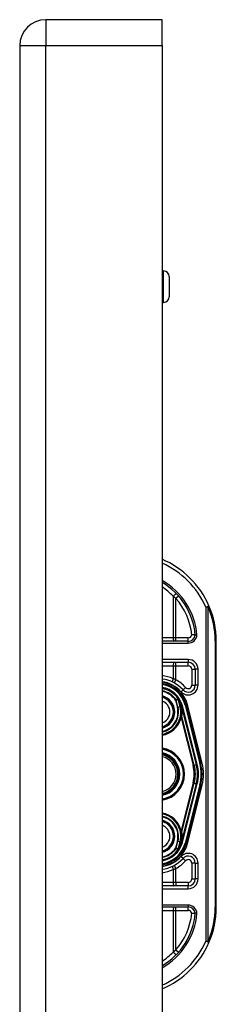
# Model space of a CAD drawing. Header units: inches. Extents: x 2.3 to 62.6, y 3.3 to 33.7.
# Tile 56 of 57: x 35.1 to 36.2, y 19.8 to 25.4. Entities that reach past the tile are written whole.
import ezdxf

# ---------------------------------------------------------------- set-up
doc = ezdxf.new("R2010")
doc.units = ezdxf.units.IN
doc.header["$MEASUREMENT"] = 0
doc.layers.add('Visible Edges(ANSI)', color=7, linetype='Continuous', lineweight=25)
doc.layers.add('Visible Tangent Edges(ANSI)', color=7, linetype='Continuous', lineweight=25)

msp = doc.modelspace()

# ---------------------------------------------------------------- linework, layer by layer
at = {"layer": 'Visible Edges(ANSI)'}
for p, q in [((35.9039, 25.3681), (35.2499, 25.3681)), ((35.9039, 25.2221), (35.9039, 25.3681)), ((35.1039, 25.2221), (35.1039, 9.7111)), ((35.9039, 25.2221), (35.9039, 9.7111)), ((35.9039, 23.9528), (35.9128, 23.9528)), ((35.9443, 23.9213), (35.9443, 23.8072)), ((35.9039, 23.7757), (35.9128, 23.7757)), ((36.0511, 21.8662), (35.9039, 21.8662)), ((36.2084, 20.3681), (36.2084, 21.8681)), ((35.9039, 21.748), (36.0509, 21.748)), ((36.0903, 21.7087), (36.0903, 21.6193)), ((35.9956, 21.5415), (35.9951, 21.5421)), ((36.0132, 21.5013), (36.0164, 21.4885)), ((36.0167, 21.4874), (36.0178, 21.4828)), ((36.0178, 21.4828), (36.0965, 21.1724)), ((36.1204, 21.1784), (36.037, 21.5073)), ((36.0391, 21.5071), (36.1211, 21.1775)), ((36.0965, 21.0639), (36.0178, 20.7534)), ((36.037, 20.7289), (36.1204, 21.0578)), ((36.1211, 21.0587), (36.0391, 20.7291)), ((36.0178, 20.7534), (36.0159, 20.7457)), ((35.9958, 20.695), (35.9951, 20.6942)), ((36.0154, 20.7433), (36.0133, 20.735)), ((36.0903, 20.6169), (36.0903, 20.5276)), ((36.0509, 20.4882), (35.9039, 20.4882)), ((35.9039, 20.3701), (36.0511, 20.3701))]:
    msp.add_line(p, q, dxfattribs=at)
at = {"layer": 'Visible Edges(ANSI)', "flags": 128}
for points in [[(36.0903, 21.9018), (36.0903, 21.9018), (36.0901, 21.9018), (36.0899, 21.9018), (36.0896, 21.9018), (36.0893, 21.9018), (36.0888, 21.9018), (36.0883, 21.9018), (36.0876, 21.9018), (36.087, 21.9018), (36.0862, 21.9018), (36.0854, 21.9018), (36.0845, 21.9019), (36.0835, 21.9019), (36.0825, 21.9019), (36.0815, 21.9019), (36.0804, 21.9019), (36.0792, 21.9019), (36.0781, 21.902), (36.0769, 21.902), (36.0756, 21.902), (36.0744, 21.902), (36.0731, 21.9021), (36.0718, 21.9021), (36.0705, 21.9022)], [(36.1002, 21.9018), (36.0995, 21.9018), (36.0989, 21.9018), (36.0983, 21.9018), (36.0976, 21.9018), (36.097, 21.9018), (36.0964, 21.9018), (36.0958, 21.9018), (36.0953, 21.9018), (36.0947, 21.9018), (36.0942, 21.9018), (36.0937, 21.9018), (36.0932, 21.9018), (36.0928, 21.9018), (36.0924, 21.9018), (36.092, 21.9018), (36.0916, 21.9018), (36.0913, 21.9018), (36.0911, 21.9018), (36.0908, 21.9018), (36.0906, 21.9018), (36.0905, 21.9018), (36.0904, 21.9018), (36.0903, 21.9018), (36.0903, 21.9018)], [(36.0174, 20.7535), (36.0173, 20.7531), (36.0173, 20.7526), (36.0172, 20.7521), (36.0171, 20.7517), (36.0171, 20.7513), (36.017, 20.7508), (36.0169, 20.7504), (36.0168, 20.7499), (36.0167, 20.7495), (36.0167, 20.7491), (36.0166, 20.7487), (36.0165, 20.7482), (36.0164, 20.7478), (36.0163, 20.7474), (36.0162, 20.747), (36.0162, 20.7466), (36.0161, 20.7462), (36.016, 20.7458), (36.0159, 20.7453), (36.0158, 20.7449), (36.0157, 20.7445), (36.0156, 20.7441), (36.0155, 20.7437), (36.0154, 20.7433)], [(35.9959, 20.695), (35.9958, 20.695), (35.9958, 20.695), (35.9957, 20.6949), (35.9957, 20.6949), (35.9957, 20.6949), (35.9956, 20.6948), (35.9956, 20.6948), (35.9955, 20.6948), (35.9955, 20.6947), (35.9954, 20.6947), (35.9954, 20.6947), (35.9954, 20.6947), (35.9953, 20.6946), (35.9953, 20.6946), (35.9952, 20.6946), (35.9952, 20.6946), (35.9951, 20.6945), (35.9951, 20.6945), (35.995, 20.6945), (35.995, 20.6945), (35.9949, 20.6945), (35.9949, 20.6944), (35.9949, 20.6944), (35.9948, 20.6944)], [(35.996, 20.6952), (35.996, 20.6952), (35.996, 20.6952), (35.996, 20.6952), (35.996, 20.6952), (35.996, 20.6952), (35.996, 20.6952), (35.996, 20.6951), (35.996, 20.6951), (35.9959, 20.6951), (35.9959, 20.6951), (35.9959, 20.6951), (35.9959, 20.6951), (35.9959, 20.6951), (35.9959, 20.6951), (35.9959, 20.6951), (35.9959, 20.6951), (35.9959, 20.6951), (35.9959, 20.6951), (35.9959, 20.6951), (35.9959, 20.695), (35.9959, 20.695), (35.9959, 20.695), (35.9959, 20.695), (35.9959, 20.695)], [(36.0705, 20.3341), (36.0718, 20.3341), (36.0731, 20.3342), (36.0744, 20.3342), (36.0756, 20.3342), (36.0769, 20.3343), (36.0781, 20.3343), (36.0792, 20.3343), (36.0804, 20.3343), (36.0815, 20.3343), (36.0825, 20.3344), (36.0835, 20.3344), (36.0845, 20.3344), (36.0854, 20.3344), (36.0862, 20.3344), (36.087, 20.3344), (36.0876, 20.3344), (36.0883, 20.3344), (36.0888, 20.3344), (36.0893, 20.3344), (36.0896, 20.3344), (36.0899, 20.3344), (36.0901, 20.3344), (36.0903, 20.3344), (36.0903, 20.3344)], [(36.1002, 20.3344), (36.0995, 20.3344), (36.0989, 20.3344), (36.0983, 20.3344), (36.0976, 20.3344), (36.097, 20.3344), (36.0964, 20.3344), (36.0958, 20.3344), (36.0953, 20.3344), (36.0947, 20.3344), (36.0942, 20.3344), (36.0937, 20.3344), (36.0932, 20.3344), (36.0928, 20.3344), (36.0924, 20.3344), (36.092, 20.3344), (36.0916, 20.3344), (36.0913, 20.3344), (36.0911, 20.3344), (36.0908, 20.3344), (36.0906, 20.3344), (36.0905, 20.3344), (36.0904, 20.3344), (36.0903, 20.3344), (36.0903, 20.3344)]]:
    msp.add_lwpolyline(points, dxfattribs=at)
at = {"layer": 'Visible Edges(ANSI)'}
for centre, radius, start, end in [((35.2499, 25.2221), 0.146, 90, 180), ((35.9128, 23.9213), 0.0315, 0, 90), ((35.9128, 23.8072), 0.0315, 270, 0), ((35.7084, 21.8681), 0.5, 23.4439, 66.9833), ((35.7084, 21.8681), 0.3834, 5.0431, 59.3398), ((35.7084, 21.8681), 0.5, 0, 23.4439), ((36.0511, 21.9055), 0.0394, 270, 354.6062), ((36.0509, 21.7087), 0.0394, 0, 90), ((35.8824, 21.4681), 0.187, 41.8969, 83.4031), ((35.8824, 21.4681), 0.1615, 13.9709, 82.3497), ((35.8824, 21.4681), 0.1595, 14.224, 82.2532), ((35.8824, 21.4681), 0.1348, 33.2602, 80.8227), ((36.0509, 21.6193), 0.0394, 221.8969, 0), ((35.8824, 21.4681), 0.089, 283.9794, 76.0206), ((35.9948, 21.5407), 0.0011, 33.219, 43.4907), ((35.8824, 21.4681), 0.1349, 14.224, 32.8705), ((35.8824, 21.4681), 0.1285, 279.6355, 1.3228), ((35.9665, 21.4758), 0.0514, 12.949, 14.1876), ((35.8824, 21.1181), 0.1437, 278.6043, 81.3957), ((35.8824, 21.1181), 0.1102, 281.2468, 78.7532), ((35.8824, 21.1181), 0.1004, 282.3661, 77.6339), ((35.8824, 21.1181), 0.2208, 345.776, 14.224), ((35.8824, 21.1181), 0.2455, 345.776, 14.224), ((35.8824, 21.1181), 0.246, 346.0291, 13.9709), ((35.8824, 20.7681), 0.1285, 358.9756, 80.3645), ((35.8824, 20.7681), 0.089, 283.9794, 76.0206), ((35.8824, 20.7681), 0.1615, 277.6503, 346.0291), ((35.8824, 20.7681), 0.1595, 277.7468, 345.776), ((35.8824, 20.7681), 0.1348, 279.1773, 326.7398), ((35.8824, 20.7681), 0.135, 327.2981, 345.776), ((35.8824, 20.7681), 0.187, 276.5969, 318.1031), ((36.0509, 20.6169), 0.0394, 0, 138.1031), ((36.0509, 20.5276), 0.0394, 270, 0), ((36.0511, 20.3307), 0.0394, 5.3938, 90), ((35.7084, 20.3681), 0.5, 336.5561, 0), ((35.7084, 20.3681), 0.3834, 300.6602, 354.9569), ((35.7084, 20.3681), 0.5, 293.0167, 336.5561)]:
    msp.add_arc(centre, radius, start, end, dxfattribs=at)
at = {"layer": 'Visible Tangent Edges(ANSI)'}
for p, q in [((35.2499, 25.3681), (35.2499, 25.2221)), ((35.1039, 25.2221), (35.2499, 25.2221)), ((35.2499, 9.7111), (35.2499, 25.2221)), ((35.2499, 25.2221), (35.9039, 25.2221)), ((35.9128, 23.7757), (35.9128, 23.9528)), ((35.9667, 22.1204), (35.9667, 21.8858)), ((35.9964, 22.1212), (35.9816, 22.1082)), ((35.9816, 21.8858), (35.9816, 22.1082)), ((36.1491, 22.0592), (36.1671, 22.067)), ((36.1491, 22.0592), (36.1491, 20.177)), ((36.163, 22.0592), (36.1491, 22.0592)), ((36.163, 20.177), (36.163, 22.0592)), ((35.9667, 21.8858), (35.9039, 21.8858)), ((35.9039, 21.8563), (36.0511, 21.8563)), ((35.9816, 21.8858), (35.9667, 21.8858)), ((35.9816, 21.8662), (35.9816, 21.8858)), ((36.0511, 21.8858), (35.9816, 21.8858)), ((36.0511, 21.8662), (36.0511, 21.8858)), ((36.0511, 21.8563), (36.0511, 21.8662)), ((36.2084, 21.8681), (36.2027, 21.8681)), ((36.2027, 21.8681), (36.2027, 20.3681)), ((36.0509, 21.7638), (35.9039, 21.7638)), ((35.9816, 21.7284), (35.9816, 21.748)), ((36.0509, 21.7638), (36.0509, 21.748)), ((36.0509, 21.7284), (36.0509, 21.748)), ((35.9039, 21.7284), (35.9667, 21.7284)), ((35.9667, 21.7284), (35.9667, 21.6552)), ((35.9667, 21.7284), (35.9816, 21.7284)), ((35.9816, 21.6495), (35.9816, 21.7284)), ((35.9816, 21.7284), (36.0509, 21.7284)), ((36.0706, 21.7087), (36.0903, 21.7087)), ((36.0706, 21.7087), (36.0706, 21.6193)), ((36.1061, 21.7087), (36.0903, 21.7087)), ((36.1061, 21.6193), (36.1061, 21.7087)), ((35.9816, 21.6495), (35.9722, 21.6322)), ((36.0099, 21.5825), (36.0216, 21.593)), ((36.0363, 21.6061), (36.0216, 21.593)), ((36.0706, 21.6193), (36.0903, 21.6193)), ((36.1061, 21.6193), (36.0903, 21.6193)), ((35.9826, 21.5364), (35.98, 21.5347)), ((35.98, 21.5347), (35.983, 21.5354)), ((35.98, 21.5347), (35.99, 21.4954)), ((35.993, 21.4961), (35.983, 21.5354)), ((35.9948, 21.5418), (35.9946, 21.5417)), ((35.9951, 21.5421), (35.9948, 21.5418)), ((35.9948, 21.5413), (35.995, 21.5414)), ((35.995, 21.5408), (35.9952, 21.5408)), ((35.995, 21.5408), (36.0055, 21.4993)), ((36.0057, 21.4994), (35.9952, 21.5408)), ((35.9957, 21.5413), (35.9955, 21.5412)), ((35.993, 21.4961), (35.99, 21.4954)), ((35.993, 21.4961), (36.0055, 21.4993)), ((36.0055, 21.4993), (36.0057, 21.4994)), ((36.0108, 21.4711), (36.0106, 21.4711)), ((36.0109, 21.4793), (36.0107, 21.4793)), ((36.0132, 21.5013), (36.013, 21.5012)), ((36.013, 21.5012), (36.0162, 21.4884)), ((36.0132, 21.5013), (36.0178, 21.5024)), ((36.0164, 21.4885), (36.0162, 21.4884)), ((36.0166, 21.4848), (36.0167, 21.4848)), ((36.0171, 21.4826), (36.0174, 21.4827)), ((36.0171, 21.4826), (36.0958, 21.1722)), ((36.0174, 21.4827), (36.0178, 21.4828)), ((36.1012, 21.1736), (36.0178, 21.5024)), ((36.037, 21.5073), (36.0332, 21.5063)), ((36.0332, 21.5063), (36.1166, 21.1775)), ((36.0372, 21.5066), (36.0391, 21.5071)), ((36.0468, 21.509), (36.0391, 21.5071)), ((36.1288, 21.1794), (36.0468, 21.509)), ((36.0068, 21.4362), (36.0107, 21.4353)), ((36.0107, 21.4353), (36.0785, 21.1678)), ((36.0844, 21.1693), (36.0152, 21.4426)), ((36.0844, 21.1693), (36.0785, 21.1678)), ((36.0844, 21.1693), (36.0958, 21.1722)), ((36.0965, 21.1724), (36.0958, 21.1722)), ((36.0965, 21.1724), (36.1012, 21.1736)), ((36.1204, 21.1784), (36.1166, 21.1775)), ((36.1211, 21.1775), (36.1207, 21.1774)), ((36.1211, 21.1775), (36.1288, 21.1794)), ((36.0785, 21.0684), (36.0107, 20.801)), ((36.0152, 20.7936), (36.0844, 21.0669)), ((36.0958, 21.064), (36.0171, 20.7536)), ((36.0178, 20.7338), (36.1012, 21.0627)), ((36.1166, 21.0588), (36.0332, 20.7299)), ((36.0468, 20.7272), (36.1288, 21.0568)), ((36.0844, 21.0669), (36.0785, 21.0684)), ((36.0844, 21.0669), (36.0958, 21.064)), ((36.0965, 21.0639), (36.0958, 21.064)), ((36.0965, 21.0639), (36.1012, 21.0627)), ((36.1204, 21.0578), (36.1166, 21.0588)), ((36.1211, 21.0587), (36.1207, 21.0588)), ((36.1211, 21.0587), (36.1288, 21.0568)), ((36.0068, 20.8), (36.0107, 20.801)), ((36.0108, 20.7658), (36.0105, 20.7658)), ((36.0109, 20.7569), (36.0106, 20.7569)), ((36.0174, 20.7535), (36.0171, 20.7536)), ((36.0178, 20.7534), (36.0174, 20.7535)), ((35.99, 20.7408), (35.98, 20.7016)), ((35.983, 20.7008), (35.98, 20.7016)), ((35.98, 20.7016), (35.9826, 20.6998)), ((35.983, 20.7008), (35.993, 20.7401)), ((35.993, 20.7401), (35.99, 20.7408)), ((35.993, 20.7401), (36.0055, 20.7369)), ((35.9946, 20.6946), (35.9948, 20.6944)), ((35.9948, 20.6949), (35.995, 20.6949)), ((35.9948, 20.6944), (35.9951, 20.6942)), ((36.0055, 20.7369), (35.995, 20.6955)), ((35.995, 20.6955), (35.9952, 20.6954)), ((35.9952, 20.6954), (36.0057, 20.7369)), ((36.0055, 20.7369), (36.0057, 20.7369)), ((36.0178, 20.7338), (36.0133, 20.735)), ((36.0332, 20.7299), (36.037, 20.7289)), ((36.0391, 20.7291), (36.0372, 20.7296)), ((36.0391, 20.7291), (36.0468, 20.7272)), ((36.0216, 20.6432), (36.0099, 20.6538)), ((36.0216, 20.6432), (36.0363, 20.6301)), ((35.9667, 20.5811), (35.9667, 20.5079)), ((35.9722, 20.604), (35.9816, 20.5868)), ((35.9816, 20.5079), (35.9816, 20.5868)), ((36.0903, 20.6169), (36.0706, 20.6169)), ((36.0706, 20.6169), (36.0706, 20.5276)), ((36.0903, 20.6169), (36.1061, 20.6169)), ((36.1061, 20.5276), (36.1061, 20.6169)), ((36.0706, 20.5276), (36.0903, 20.5276)), ((36.1061, 20.5276), (36.0903, 20.5276)), ((35.9667, 20.5079), (35.9039, 20.5079)), ((35.9039, 20.4724), (36.0509, 20.4724)), ((35.9816, 20.5079), (35.9667, 20.5079)), ((35.9816, 20.5079), (35.9816, 20.4882)), ((36.0509, 20.5079), (35.9816, 20.5079)), ((36.0509, 20.5079), (36.0509, 20.4882)), ((36.0509, 20.4724), (36.0509, 20.4882)), ((36.0511, 20.3799), (35.9039, 20.3799)), ((35.9816, 20.3504), (35.9816, 20.3701)), ((36.0511, 20.3799), (36.0511, 20.3701)), ((36.0511, 20.3504), (36.0511, 20.3701)), ((36.2084, 20.3681), (36.2027, 20.3681)), ((35.9039, 20.3504), (35.9667, 20.3504)), ((35.9667, 20.3504), (35.9816, 20.3504)), ((35.9667, 20.3504), (35.9667, 20.1159)), ((35.9816, 20.3504), (36.0511, 20.3504)), ((35.9816, 20.128), (35.9816, 20.3504)), ((36.1491, 20.177), (36.163, 20.177)), ((36.1671, 20.1692), (36.1491, 20.177)), ((35.9816, 20.128), (35.9964, 20.115))]:
    msp.add_line(p, q, dxfattribs=at)
at = {"layer": 'Visible Tangent Edges(ANSI)', "flags": 128}
for points in [[(35.9667, 22.1204), (35.9673, 22.1199), (35.9679, 22.1194), (35.9686, 22.1189), (35.9692, 22.1184), (35.9698, 22.1179), (35.9704, 22.1174), (35.9711, 22.1169), (35.9717, 22.1164), (35.9723, 22.1159), (35.973, 22.1154), (35.9736, 22.1149), (35.9742, 22.1144), (35.9748, 22.1139), (35.9754, 22.1134), (35.9761, 22.1128), (35.9767, 22.1123), (35.9773, 22.1118), (35.9779, 22.1113), (35.9785, 22.1108), (35.9792, 22.1103), (35.9798, 22.1098), (35.9804, 22.1092), (35.981, 22.1087), (35.9816, 22.1082)], [(35.9816, 21.6495), (35.981, 21.6497), (35.9804, 21.65), (35.9798, 21.6502), (35.9791, 21.6505), (35.9785, 21.6507), (35.9779, 21.651), (35.9773, 21.6512), (35.9767, 21.6515), (35.976, 21.6517), (35.9754, 21.6519), (35.9748, 21.6522), (35.9742, 21.6524), (35.9735, 21.6526), (35.9729, 21.6529), (35.9723, 21.6531), (35.9717, 21.6534), (35.971, 21.6536), (35.9704, 21.6538), (35.9698, 21.654), (35.9692, 21.6543), (35.9685, 21.6545), (35.9679, 21.6547), (35.9673, 21.6549), (35.9667, 21.6552)], [(35.9946, 21.5417), (35.9941, 21.5414), (35.9936, 21.5412), (35.9931, 21.541), (35.9926, 21.5408), (35.9921, 21.5406), (35.9916, 21.5404), (35.9911, 21.5401), (35.9906, 21.5399), (35.9901, 21.5397), (35.9896, 21.5395), (35.9891, 21.5393), (35.9886, 21.539), (35.9881, 21.5388), (35.9876, 21.5386), (35.9871, 21.5384), (35.9866, 21.5382), (35.9861, 21.5379), (35.9856, 21.5377), (35.9851, 21.5375), (35.9846, 21.5373), (35.9841, 21.5371), (35.9836, 21.5368), (35.9831, 21.5366), (35.9826, 21.5364)], [(35.983, 21.5354), (35.9835, 21.5356), (35.984, 21.5359), (35.9845, 21.5361), (35.985, 21.5363), (35.9855, 21.5365), (35.986, 21.5368), (35.9865, 21.537), (35.987, 21.5372), (35.9875, 21.5374), (35.988, 21.5377), (35.9885, 21.5379), (35.989, 21.5381), (35.9895, 21.5383), (35.99, 21.5385), (35.9905, 21.5388), (35.991, 21.539), (35.9915, 21.5392), (35.992, 21.5394), (35.9925, 21.5397), (35.993, 21.5399), (35.9935, 21.5401), (35.994, 21.5403), (35.9945, 21.5405), (35.995, 21.5408)], [(35.9946, 21.5417), (35.9946, 21.5417), (35.9946, 21.5416), (35.9946, 21.5416), (35.9946, 21.5416), (35.9946, 21.5416), (35.9946, 21.5416), (35.9946, 21.5416), (35.9946, 21.5415), (35.9946, 21.5415), (35.9947, 21.5415), (35.9947, 21.5415), (35.9947, 21.5415), (35.9947, 21.5415), (35.9947, 21.5415), (35.9947, 21.5414), (35.9947, 21.5414), (35.9947, 21.5414), (35.9947, 21.5414), (35.9948, 21.5414), (35.9948, 21.5414), (35.9948, 21.5414), (35.9948, 21.5413), (35.9948, 21.5413), (35.9948, 21.5413)], [(35.995, 21.5414), (35.9949, 21.5414), (35.9949, 21.5414), (35.9949, 21.5414), (35.9949, 21.5415), (35.9949, 21.5415), (35.9949, 21.5415), (35.9949, 21.5415), (35.9949, 21.5415), (35.9949, 21.5415), (35.9949, 21.5416), (35.9949, 21.5416), (35.9949, 21.5416), (35.9949, 21.5416), (35.9949, 21.5416), (35.9949, 21.5417), (35.9948, 21.5417), (35.9948, 21.5417), (35.9948, 21.5417), (35.9948, 21.5417), (35.9948, 21.5418), (35.9948, 21.5418), (35.9948, 21.5418), (35.9948, 21.5418), (35.9948, 21.5418)], [(35.9948, 21.5418), (35.9948, 21.5418), (35.9948, 21.5418), (35.9948, 21.5418), (35.9948, 21.5418), (35.9948, 21.5417), (35.9948, 21.5417), (35.9948, 21.5417), (35.9948, 21.5417), (35.9948, 21.5416), (35.9948, 21.5416), (35.9948, 21.5416), (35.9948, 21.5416), (35.9948, 21.5416), (35.9948, 21.5415), (35.9948, 21.5415), (35.9948, 21.5415), (35.9948, 21.5415), (35.9948, 21.5414), (35.9948, 21.5414), (35.9948, 21.5414), (35.9948, 21.5414), (35.9948, 21.5414), (35.9948, 21.5413), (35.9948, 21.5413)], [(35.9956, 21.5415), (35.9956, 21.5415), (35.9955, 21.5415), (35.9955, 21.5416), (35.9955, 21.5416), (35.9954, 21.5416), (35.9954, 21.5416), (35.9954, 21.5416), (35.9954, 21.5417), (35.9953, 21.5417), (35.9953, 21.5417), (35.9953, 21.5417), (35.9952, 21.5417), (35.9952, 21.5417), (35.9952, 21.5417), (35.9951, 21.5418), (35.9951, 21.5418), (35.9951, 21.5418), (35.995, 21.5418), (35.995, 21.5418), (35.9949, 21.5418), (35.9949, 21.5418), (35.9949, 21.5418), (35.9948, 21.5418), (35.9948, 21.5418)], [(35.9948, 21.5418), (35.9948, 21.5418), (35.9949, 21.5418), (35.9949, 21.5418), (35.9949, 21.5417), (35.995, 21.5417), (35.995, 21.5417), (35.995, 21.5417), (35.9951, 21.5417), (35.9951, 21.5416), (35.9951, 21.5416), (35.9952, 21.5416), (35.9952, 21.5416), (35.9952, 21.5415), (35.9953, 21.5415), (35.9953, 21.5415), (35.9953, 21.5415), (35.9954, 21.5414), (35.9954, 21.5414), (35.9954, 21.5414), (35.9954, 21.5413), (35.9955, 21.5413), (35.9955, 21.5413), (35.9955, 21.5413), (35.9955, 21.5412)], [(35.9948, 21.5413), (35.9948, 21.5413), (35.9948, 21.5413), (35.9948, 21.5413), (35.9949, 21.5412), (35.9949, 21.5412), (35.9949, 21.5412), (35.9949, 21.5412), (35.9949, 21.5411), (35.9949, 21.5411), (35.9949, 21.5411), (35.9949, 21.5411), (35.9949, 21.541), (35.9949, 21.541), (35.9949, 21.541), (35.995, 21.541), (35.995, 21.5409), (35.995, 21.5409), (35.995, 21.5409), (35.995, 21.5409), (35.995, 21.5409), (35.995, 21.5408), (35.995, 21.5408), (35.995, 21.5408), (35.995, 21.5408)], [(35.9952, 21.5408), (35.9952, 21.5408), (35.9952, 21.5408), (35.9951, 21.5409), (35.9951, 21.5409), (35.9951, 21.5409), (35.9951, 21.5409), (35.9951, 21.541), (35.9951, 21.541), (35.9951, 21.541), (35.9951, 21.541), (35.9951, 21.5411), (35.9951, 21.5411), (35.9951, 21.5411), (35.9951, 21.5411), (35.995, 21.5412), (35.995, 21.5412), (35.995, 21.5412), (35.995, 21.5412), (35.995, 21.5413), (35.995, 21.5413), (35.995, 21.5413), (35.995, 21.5413), (35.995, 21.5414), (35.995, 21.5414)], [(36.0107, 21.4793), (36.0107, 21.4789), (36.0107, 21.4786), (36.0107, 21.4782), (36.0107, 21.4779), (36.0107, 21.4776), (36.0107, 21.4772), (36.0106, 21.4769), (36.0106, 21.4765), (36.0106, 21.4762), (36.0106, 21.4759), (36.0106, 21.4755), (36.0106, 21.4752), (36.0106, 21.4748), (36.0106, 21.4745), (36.0106, 21.4742), (36.0106, 21.4738), (36.0106, 21.4735), (36.0106, 21.4731), (36.0106, 21.4728), (36.0106, 21.4724), (36.0106, 21.4721), (36.0106, 21.4718), (36.0106, 21.4714), (36.0106, 21.4711)], [(36.0167, 21.4848), (36.0164, 21.486), (36.016, 21.4872), (36.0156, 21.4884), (36.0152, 21.4896), (36.0147, 21.4908), (36.0143, 21.4919), (36.0138, 21.4931), (36.0133, 21.4943), (36.0127, 21.4954), (36.012, 21.4964), (36.0114, 21.4956), (36.0112, 21.4943), (36.0112, 21.4931), (36.0111, 21.4918), (36.0111, 21.4905), (36.011, 21.4893), (36.011, 21.488), (36.011, 21.4868), (36.0109, 21.4855), (36.0109, 21.4843), (36.0108, 21.483), (36.0108, 21.4818), (36.0107, 21.4805), (36.0107, 21.4793)], [(36.0108, 21.4711), (36.0108, 21.4714), (36.0108, 21.4718), (36.0108, 21.4721), (36.0108, 21.4724), (36.0108, 21.4728), (36.0108, 21.4731), (36.0108, 21.4735), (36.0108, 21.4738), (36.0108, 21.4742), (36.0108, 21.4745), (36.0108, 21.4748), (36.0108, 21.4752), (36.0108, 21.4755), (36.0108, 21.4759), (36.0108, 21.4762), (36.0108, 21.4765), (36.0108, 21.4769), (36.0108, 21.4772), (36.0108, 21.4776), (36.0108, 21.4779), (36.0109, 21.4782), (36.0109, 21.4786), (36.0109, 21.4789), (36.0109, 21.4793)], [(36.0109, 21.4793), (36.0109, 21.4805), (36.0109, 21.4818), (36.011, 21.483), (36.011, 21.4843), (36.011, 21.4855), (36.0111, 21.4868), (36.0111, 21.488), (36.0111, 21.4893), (36.0112, 21.4905), (36.0112, 21.4918), (36.0112, 21.4931), (36.0113, 21.4943), (36.0114, 21.4956), (36.012, 21.4964), (36.0127, 21.4953), (36.0132, 21.4942), (36.0137, 21.4931), (36.0142, 21.4919), (36.0147, 21.4907), (36.0151, 21.4896), (36.0155, 21.4884), (36.0159, 21.4872), (36.0162, 21.486), (36.0166, 21.4848)], [(36.0162, 21.4884), (36.0163, 21.4882), (36.0163, 21.4879), (36.0164, 21.4877), (36.0165, 21.4875), (36.0165, 21.4872), (36.0166, 21.487), (36.0166, 21.4868), (36.0167, 21.4865), (36.0167, 21.4863), (36.0168, 21.486), (36.0168, 21.4858), (36.0169, 21.4856), (36.0169, 21.4853), (36.017, 21.4851), (36.017, 21.4849), (36.017, 21.4846), (36.0171, 21.4844), (36.0171, 21.4841), (36.0172, 21.4839), (36.0172, 21.4837), (36.0173, 21.4834), (36.0173, 21.4832), (36.0173, 21.4829), (36.0174, 21.4827)], [(36.0166, 21.4848), (36.0166, 21.4847), (36.0166, 21.4846), (36.0167, 21.4845), (36.0167, 21.4844), (36.0167, 21.4843), (36.0168, 21.4843), (36.0168, 21.4842), (36.0168, 21.4841), (36.0169, 21.484), (36.0169, 21.4839), (36.0169, 21.4838), (36.017, 21.4837), (36.017, 21.4837), (36.017, 21.4836), (36.0171, 21.4835), (36.0171, 21.4834), (36.0171, 21.4833), (36.0172, 21.4832), (36.0172, 21.4831), (36.0172, 21.483), (36.0173, 21.483), (36.0173, 21.4829), (36.0173, 21.4828), (36.0174, 21.4827)], [(36.0166, 21.4848), (36.0166, 21.4847), (36.0166, 21.4846), (36.0166, 21.4845), (36.0167, 21.4844), (36.0167, 21.4843), (36.0167, 21.4842), (36.0167, 21.4842), (36.0167, 21.4841), (36.0168, 21.484), (36.0168, 21.4839), (36.0168, 21.4838), (36.0168, 21.4837), (36.0169, 21.4836), (36.0169, 21.4835), (36.0169, 21.4834), (36.0169, 21.4833), (36.0169, 21.4833), (36.017, 21.4832), (36.017, 21.4831), (36.017, 21.483), (36.017, 21.4829), (36.017, 21.4828), (36.0171, 21.4827), (36.0171, 21.4826)], [(36.0174, 21.4827), (36.0174, 21.4829), (36.0173, 21.4831), (36.0173, 21.4833), (36.0173, 21.4835), (36.0173, 21.4837), (36.0173, 21.4839), (36.0172, 21.4841), (36.0172, 21.4843), (36.0172, 21.4845), (36.0172, 21.4847), (36.0171, 21.4849), (36.0171, 21.4851), (36.0171, 21.4852), (36.0171, 21.4854), (36.017, 21.4856), (36.017, 21.4858), (36.017, 21.486), (36.0169, 21.4862), (36.0169, 21.4864), (36.0168, 21.4866), (36.0168, 21.4868), (36.0168, 21.487), (36.0167, 21.4872), (36.0167, 21.4874)], [(36.0174, 21.4827), (36.0174, 21.4828), (36.0173, 21.4829), (36.0173, 21.483), (36.0173, 21.4831), (36.0172, 21.4831), (36.0172, 21.4832), (36.0172, 21.4833), (36.0171, 21.4834), (36.0171, 21.4835), (36.0171, 21.4836), (36.0171, 21.4837), (36.017, 21.4838), (36.017, 21.4839), (36.017, 21.4839), (36.017, 21.484), (36.0169, 21.4841), (36.0169, 21.4842), (36.0169, 21.4843), (36.0168, 21.4844), (36.0168, 21.4845), (36.0168, 21.4846), (36.0168, 21.4846), (36.0167, 21.4847), (36.0167, 21.4848)], [(36.0107, 21.4353), (36.0109, 21.4356), (36.0111, 21.4359), (36.0113, 21.4362), (36.0115, 21.4365), (36.0117, 21.4368), (36.0119, 21.4372), (36.0121, 21.4375), (36.0123, 21.4378), (36.0125, 21.4381), (36.0127, 21.4384), (36.0129, 21.4387), (36.0131, 21.439), (36.0132, 21.4393), (36.0134, 21.4397), (36.0136, 21.44), (36.0138, 21.4403), (36.014, 21.4406), (36.0142, 21.4409), (36.0143, 21.4412), (36.0145, 21.4415), (36.0147, 21.4418), (36.0148, 21.4421), (36.015, 21.4423), (36.0152, 21.4426)], [(36.0152, 20.7936), (36.015, 20.7939), (36.0148, 20.7942), (36.0147, 20.7945), (36.0145, 20.7948), (36.0143, 20.7951), (36.0142, 20.7954), (36.014, 20.7957), (36.0138, 20.796), (36.0136, 20.7963), (36.0134, 20.7966), (36.0132, 20.7969), (36.0131, 20.7972), (36.0129, 20.7975), (36.0127, 20.7978), (36.0125, 20.7981), (36.0123, 20.7985), (36.0121, 20.7988), (36.0119, 20.7991), (36.0117, 20.7994), (36.0115, 20.7997), (36.0113, 20.8), (36.0111, 20.8003), (36.0109, 20.8007), (36.0107, 20.801)], [(36.0105, 20.7658), (36.0104, 20.7655), (36.0104, 20.7651), (36.0104, 20.7647), (36.0104, 20.7643), (36.0104, 20.764), (36.0104, 20.7636), (36.0104, 20.7632), (36.0104, 20.7629), (36.0104, 20.7625), (36.0105, 20.7621), (36.0105, 20.7618), (36.0105, 20.7614), (36.0105, 20.761), (36.0105, 20.7606), (36.0105, 20.7603), (36.0105, 20.7599), (36.0105, 20.7595), (36.0105, 20.7592), (36.0105, 20.7588), (36.0105, 20.7584), (36.0106, 20.758), (36.0106, 20.7577), (36.0106, 20.7573), (36.0106, 20.7569)], [(36.0106, 20.7569), (36.0106, 20.7556), (36.0107, 20.7542), (36.0107, 20.7529), (36.0108, 20.7515), (36.0109, 20.7502), (36.0109, 20.7489), (36.011, 20.7476), (36.011, 20.7464), (36.0111, 20.745), (36.0111, 20.7435), (36.0112, 20.7422), (36.0113, 20.7409), (36.0118, 20.7398), (36.0127, 20.7409), (36.0133, 20.7419), (36.0137, 20.7429), (36.0143, 20.7441), (36.0148, 20.7456), (36.0154, 20.747), (36.0159, 20.7484), (36.0163, 20.7497), (36.0167, 20.7511), (36.0171, 20.7524), (36.0174, 20.7535)], [(36.0109, 20.7569), (36.0109, 20.7573), (36.0109, 20.7577), (36.0109, 20.7581), (36.0109, 20.7584), (36.0109, 20.7588), (36.0109, 20.7592), (36.0109, 20.7595), (36.0109, 20.7599), (36.0109, 20.7603), (36.0109, 20.7606), (36.0108, 20.761), (36.0108, 20.7614), (36.0108, 20.7618), (36.0108, 20.7621), (36.0108, 20.7625), (36.0108, 20.7629), (36.0108, 20.7632), (36.0108, 20.7636), (36.0108, 20.764), (36.0108, 20.7643), (36.0108, 20.7647), (36.0108, 20.7651), (36.0108, 20.7655), (36.0108, 20.7658)], [(36.0171, 20.7536), (36.0168, 20.7525), (36.0165, 20.7512), (36.016, 20.7498), (36.0156, 20.7484), (36.0152, 20.7471), (36.0147, 20.7456), (36.0141, 20.7442), (36.0136, 20.7429), (36.0132, 20.742), (36.0127, 20.7409), (36.0118, 20.7398), (36.0114, 20.7409), (36.0113, 20.7422), (36.0113, 20.7435), (36.0112, 20.745), (36.0112, 20.7464), (36.0112, 20.7477), (36.0111, 20.7489), (36.0111, 20.7502), (36.0111, 20.7516), (36.011, 20.7529), (36.011, 20.7542), (36.011, 20.7556), (36.0109, 20.7569)], [(35.9826, 20.6998), (35.9831, 20.6996), (35.9836, 20.6994), (35.9841, 20.6992), (35.9846, 20.699), (35.9851, 20.6987), (35.9856, 20.6985), (35.9861, 20.6983), (35.9866, 20.6981), (35.9871, 20.6978), (35.9876, 20.6976), (35.9881, 20.6974), (35.9886, 20.6972), (35.9891, 20.697), (35.9896, 20.6968), (35.9901, 20.6965), (35.9906, 20.6963), (35.9911, 20.6961), (35.9916, 20.6959), (35.9921, 20.6957), (35.9926, 20.6954), (35.9931, 20.6952), (35.9936, 20.695), (35.9941, 20.6948), (35.9946, 20.6946)], [(35.995, 20.6955), (35.9945, 20.6957), (35.994, 20.6959), (35.9935, 20.6961), (35.993, 20.6964), (35.9925, 20.6966), (35.992, 20.6968), (35.9915, 20.697), (35.991, 20.6972), (35.9905, 20.6975), (35.99, 20.6977), (35.9895, 20.6979), (35.989, 20.6981), (35.9885, 20.6984), (35.988, 20.6986), (35.9875, 20.6988), (35.987, 20.699), (35.9865, 20.6992), (35.986, 20.6995), (35.9855, 20.6997), (35.985, 20.6999), (35.9845, 20.7001), (35.984, 20.7004), (35.9835, 20.7006), (35.983, 20.7008)], [(35.9948, 20.6949), (35.9948, 20.6949), (35.9948, 20.6949), (35.9948, 20.6949), (35.9948, 20.6949), (35.9948, 20.6949), (35.9947, 20.6948), (35.9947, 20.6948), (35.9947, 20.6948), (35.9947, 20.6948), (35.9947, 20.6948), (35.9947, 20.6948), (35.9947, 20.6948), (35.9947, 20.6947), (35.9947, 20.6947), (35.9946, 20.6947), (35.9946, 20.6947), (35.9946, 20.6947), (35.9946, 20.6947), (35.9946, 20.6946), (35.9946, 20.6946), (35.9946, 20.6946), (35.9946, 20.6946), (35.9946, 20.6946), (35.9946, 20.6946)], [(35.995, 20.6955), (35.995, 20.6955), (35.995, 20.6954), (35.995, 20.6954), (35.995, 20.6954), (35.995, 20.6954), (35.995, 20.6953), (35.995, 20.6953), (35.995, 20.6953), (35.995, 20.6953), (35.9949, 20.6952), (35.9949, 20.6952), (35.9949, 20.6952), (35.9949, 20.6952), (35.9949, 20.6951), (35.9949, 20.6951), (35.9949, 20.6951), (35.9949, 20.6951), (35.9949, 20.6951), (35.9949, 20.695), (35.9949, 20.695), (35.9948, 20.695), (35.9948, 20.695), (35.9948, 20.6949), (35.9948, 20.6949)], [(35.9948, 20.6944), (35.9948, 20.6944), (35.9948, 20.6944), (35.9948, 20.6945), (35.9948, 20.6945), (35.9948, 20.6945), (35.9948, 20.6945), (35.9948, 20.6945), (35.9948, 20.6946), (35.9949, 20.6946), (35.9949, 20.6946), (35.9949, 20.6946), (35.9949, 20.6946), (35.9949, 20.6947), (35.9949, 20.6947), (35.9949, 20.6947), (35.9949, 20.6947), (35.9949, 20.6947), (35.9949, 20.6947), (35.9949, 20.6948), (35.9949, 20.6948), (35.9949, 20.6948), (35.9949, 20.6948), (35.9949, 20.6948), (35.995, 20.6949)], [(35.9948, 20.6949), (35.9948, 20.6949), (35.9948, 20.6949), (35.9948, 20.6949), (35.9948, 20.6948), (35.9948, 20.6948), (35.9948, 20.6948), (35.9948, 20.6948), (35.9948, 20.6947), (35.9948, 20.6947), (35.9948, 20.6947), (35.9948, 20.6947), (35.9948, 20.6947), (35.9948, 20.6946), (35.9948, 20.6946), (35.9948, 20.6946), (35.9948, 20.6946), (35.9948, 20.6946), (35.9948, 20.6945), (35.9948, 20.6945), (35.9948, 20.6945), (35.9948, 20.6945), (35.9948, 20.6944), (35.9948, 20.6944), (35.9948, 20.6944)], [(35.995, 20.6949), (35.995, 20.6949), (35.995, 20.6949), (35.995, 20.6949), (35.995, 20.6949), (35.995, 20.695), (35.995, 20.695), (35.995, 20.695), (35.995, 20.695), (35.995, 20.6951), (35.9951, 20.6951), (35.9951, 20.6951), (35.9951, 20.6951), (35.9951, 20.6952), (35.9951, 20.6952), (35.9951, 20.6952), (35.9951, 20.6952), (35.9951, 20.6953), (35.9951, 20.6953), (35.9951, 20.6953), (35.9951, 20.6953), (35.9951, 20.6954), (35.9952, 20.6954), (35.9952, 20.6954), (35.9952, 20.6954)], [(35.9667, 20.5811), (35.9673, 20.5813), (35.9679, 20.5815), (35.9685, 20.5817), (35.9692, 20.582), (35.9698, 20.5822), (35.9704, 20.5824), (35.971, 20.5827), (35.9717, 20.5829), (35.9723, 20.5831), (35.9729, 20.5834), (35.9735, 20.5836), (35.9742, 20.5838), (35.9748, 20.5841), (35.9754, 20.5843), (35.976, 20.5845), (35.9767, 20.5848), (35.9773, 20.585), (35.9779, 20.5853), (35.9785, 20.5855), (35.9791, 20.5858), (35.9798, 20.586), (35.9804, 20.5863), (35.981, 20.5865), (35.9816, 20.5868)], [(35.9816, 20.128), (35.981, 20.1275), (35.9804, 20.127), (35.9798, 20.1265), (35.9792, 20.126), (35.9785, 20.1254), (35.9779, 20.1249), (35.9773, 20.1244), (35.9767, 20.1239), (35.9761, 20.1234), (35.9754, 20.1229), (35.9748, 20.1224), (35.9742, 20.1219), (35.9736, 20.1214), (35.973, 20.1209), (35.9723, 20.1203), (35.9717, 20.1198), (35.9711, 20.1193), (35.9704, 20.1188), (35.9698, 20.1183), (35.9692, 20.1178), (35.9686, 20.1173), (35.9679, 20.1168), (35.9673, 20.1163), (35.9667, 20.1159)]]:
    msp.add_lwpolyline(points, dxfattribs=at)
at = {"layer": 'Visible Tangent Edges(ANSI)'}
for centre, radius, start, end in [((35.7084, 21.8681), 0.4803, 23.4439, 65.9819), ((35.7084, 21.8681), 0.3932, 4.9187, 60.1863), ((35.7047, 21.8681), 0.3637, 43.9186, 56.7824), ((35.7084, 21.8681), 0.3637, 5.372, 41.3104), ((35.7223, 21.8681), 0.4803, 0, 23.4439), ((36.0511, 21.9055), 0.0197, 270, 350.1944), ((36.0511, 21.9055), 0.0492, 270, 355.704), ((36.0509, 21.7087), 0.0551, 0, 90), ((36.0509, 21.7087), 0.0197, 0, 90), ((35.8787, 21.4681), 0.2067, 64.8144, 82.9914), ((35.8824, 21.4681), 0.1713, 41.8969, 82.7934), ((35.8824, 21.4681), 0.1694, 13.9709, 82.7073), ((35.8824, 21.4681), 0.2067, 41.8969, 61.329), ((35.8824, 21.4681), 0.1556, 14.224, 82.0559), ((35.8824, 21.4681), 0.1397, 14.224, 81.1466), ((35.8824, 21.4681), 0.1341, 33.2602, 80.7742), ((35.8824, 21.4681), 0.1212, 34.2805, 79.7848), ((35.8824, 21.4681), 0.1181, 34.2805, 79.5148), ((36.0509, 21.6193), 0.0551, 221.8969, 0), ((36.0509, 21.6193), 0.0197, 221.8969, 0), ((35.8824, 21.4681), 0.0929, 283.3759, 76.6241), ((35.8824, 21.4681), 0.0855, 284.5694, 75.4306), ((35.8824, 21.4681), 0.0655, 289.1659, 70.8341), ((35.8824, 21.4681), 0.1347, 14.224, 32.8705), ((35.8824, 21.4681), 0.1272, 279.735, 14.224), ((35.8824, 21.4681), 0.127, 279.7469, 14.224), ((35.8824, 21.4681), 0.1141, 280.8644, 14.224), ((35.8824, 21.4681), 0.111, 281.1706, 14.224), ((35.8824, 21.4681), 0.1283, 279.6504, 1.3228), ((35.8854, 21.4689), 0.1324, 348.5586, 4.7879), ((35.8854, 21.4689), 0.1324, 4.7879, 5.9632), ((35.8824, 21.4681), 0.1324, 279.3464, 345.6274), ((35.8824, 21.1181), 0.1476, 278.3732, 81.6268), ((35.8824, 21.1181), 0.1433, 278.6281, 81.3719), ((35.8824, 21.1181), 0.1417, 278.7251, 81.2749), ((35.8824, 21.1181), 0.1415, 278.7408, 81.2592), ((35.8824, 21.1181), 0.1212, 280.2196, 79.7804), ((35.8824, 21.1181), 0.1187, 280.4391, 79.5609), ((35.8824, 21.1181), 0.1142, 280.8542, 79.1458), ((35.8824, 21.1181), 0.2022, 345.776, 14.224), ((35.8824, 21.1181), 0.2084, 345.776, 14.224), ((35.8824, 21.1181), 0.2201, 345.776, 14.224), ((35.8824, 21.1181), 0.2257, 345.776, 14.224), ((35.8824, 21.1181), 0.2416, 345.776, 14.224), ((35.8824, 21.1181), 0.2539, 346.0291, 13.9709), ((35.8824, 20.7681), 0.1324, 14.3726, 80.6536), ((35.8824, 20.7681), 0.1281, 358.9756, 80.3346), ((35.8824, 20.7681), 0.1272, 345.776, 80.265), ((35.8824, 20.7681), 0.127, 345.776, 80.2531), ((35.8824, 20.7681), 0.1141, 345.776, 79.1356), ((35.8824, 20.7681), 0.111, 345.776, 78.8294), ((35.8824, 20.7681), 0.0929, 283.3759, 76.6241), ((35.8824, 20.7681), 0.0855, 284.5694, 75.4306), ((35.8824, 20.7681), 0.0655, 289.1659, 70.8341), ((35.8854, 20.7674), 0.1324, 355.2121, 11.4414), ((35.8854, 20.7674), 0.1324, 354.0368, 355.2121), ((35.8824, 20.7681), 0.1397, 278.8534, 345.776), ((35.8824, 20.7681), 0.1556, 277.9441, 345.776), ((35.8824, 20.7681), 0.1694, 277.2927, 346.0291), ((35.8824, 20.7681), 0.1181, 280.4852, 325.7195), ((35.8824, 20.7681), 0.1212, 280.2152, 325.7195), ((35.8824, 20.7681), 0.1341, 279.2258, 326.7398), ((35.8824, 20.7681), 0.1713, 277.2066, 318.1031), ((36.0509, 20.6169), 0.0551, 0, 138.1031), ((36.0509, 20.6169), 0.0197, 0, 138.1031), ((35.8787, 20.7681), 0.2067, 277.0086, 295.1856), ((35.8824, 20.7681), 0.2067, 298.671, 318.1031), ((36.0509, 20.5276), 0.0551, 270, 0), ((36.0509, 20.5276), 0.0197, 270, 0), ((36.0511, 20.3307), 0.0492, 4.296, 90), ((35.7223, 20.3681), 0.4803, 336.5561, 0), ((35.7084, 20.3681), 0.3932, 299.8137, 355.0813), ((35.7084, 20.3681), 0.3637, 318.6896, 354.628), ((36.0511, 20.3307), 0.0197, 9.8056, 90), ((35.7084, 20.3681), 0.4803, 294.0181, 336.5561), ((35.7047, 20.3681), 0.3637, 303.2176, 316.0814)]:
    msp.add_arc(centre, radius, start, end, dxfattribs=at)
for centre, major_axis, ratio, start_param, end_param in [((35.9704, 22.1204), (0.0142, 0.0137), 0.132897, 0, 1.707941), ((36.1491, 22.0592), (0.0181, 0.0078), 0.369668, 5.41831, 6.283185), ((35.9704, 21.8858), (0, -0.0197), 0.189796, 4.712389, 6.283185), ((35.9704, 21.7284), (0, 0.0197), 0.189796, 0, 1.570796), ((35.9704, 21.6552), (-0.0084, -0.0178), 0.172316, 4.793245, 6.283185), ((35.98, 21.5347), (-0.00162, 0.00359), 0.779727, 4.57537, 4.849408), ((36.0143, 21.4792), (-0.00392, -0.00033), 0.20302, 3.827587, 5.777438), ((36.0122, 21.4419), (-0.00386, 0.00078), 0.480398, 3.927124, 6.283185), ((36.0122, 20.7944), (-0.00386, -0.00078), 0.480398, 0, 2.356061), ((36.0143, 20.7571), (0.00392, -0.00033), 0.20302, 3.675455, 5.59719), ((35.98, 20.7016), (0.00162, 0.00359), 0.779727, 4.57537, 4.849408), ((35.9704, 20.5811), (-0.0084, 0.0178), 0.172316, 0, 1.48994), ((35.9704, 20.5079), (0, -0.0197), 0.189796, 4.712389, 6.283185), ((35.9704, 20.3504), (0, 0.0197), 0.189796, 0, 1.570796), ((36.1491, 20.177), (0.0181, -0.0078), 0.369668, 0, 0.864875), ((35.9704, 20.1159), (0.0142, -0.0137), 0.132897, 4.575244, 6.283185)]:
    msp.add_ellipse(centre, major_axis=major_axis, ratio=ratio, start_param=start_param, end_param=end_param, dxfattribs=at)

doc.saveas('drawing.dxf')
